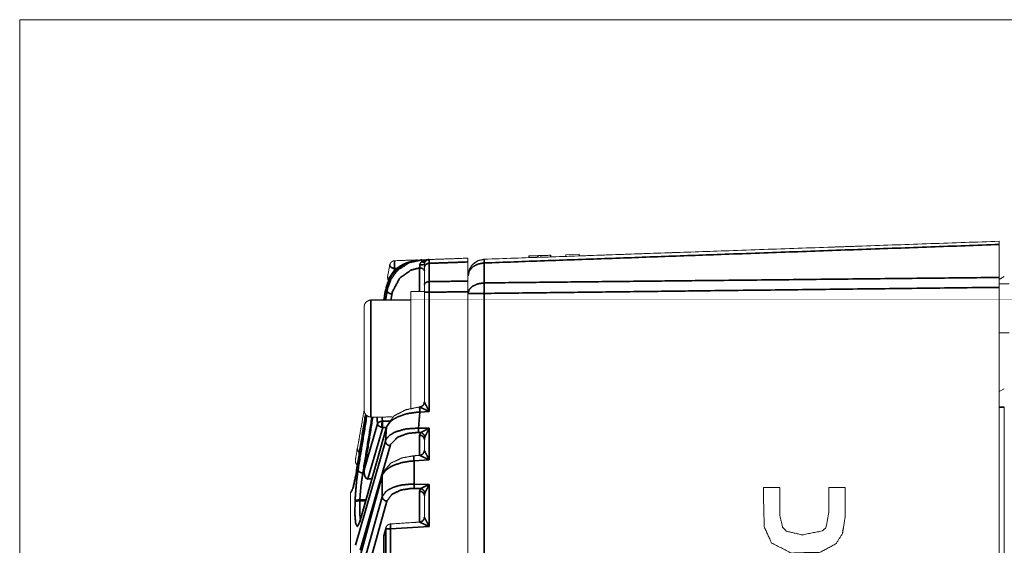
# Model space of a CAD drawing. Header units: millimetres. Extents: x 4 to 836, y 5 to 589.
# Tile 60 of 145: x 445 to 504, y 323 to 354. Entities that reach past the tile are written whole.
import ezdxf

# ---------------------------------------------------------------- set-up
doc = ezdxf.new("R2010")
doc.units = ezdxf.units.MM
doc.layers.add('1', color=7, linetype='Continuous', true_color=0xffffff)

msp = doc.modelspace()

# ---------------------------------------------------------------- linework, layer by layer
at = {"layer": '1', "color": 251, "linetype": 'Continuous', "lineweight": 18}
for p in [(445.362, 239.775), (548.758, 354.225)]:
    msp.add_line(p, (445.362, 354.225), dxfattribs=at)
at = {"layer": '1', "color": 252, "linetype": 'Continuous', "lineweight": 18}
for p, q in [((503.808, 338.839), (503.808, 340.808)), ((473.073, 339.927), (482.037, 340.24)), ((472.108, 337.885), (472.108, 338.927))]:
    msp.add_line(p, q, dxfattribs=at)
at = {"layer": '1', "color": 7, "linetype": 'Continuous', "lineweight": 18}
for p, q in [((477.03, 340.165), (477.034, 340.065)), ((477.055, 340.066), (477.052, 340.166)), ((477.055, 340.066), (477.052, 340.166)), ((477.055, 340.066), (477.052, 340.166)), ((477.055, 340.066), (477.052, 340.166)), ((477.056, 340.066), (477.052, 340.166)), ((477.055, 340.066), (477.052, 340.166)), ((477.951, 340.197), (478.751, 340.225)), ((477.951, 340.197), (477.955, 340.097)), ((478.751, 340.225), (478.754, 340.125)), ((475.743, 340.12), (475.747, 340.02)), ((476.079, 340.132), (476.225, 340.137)), ((476.296, 340.139), (476.3, 340.039)), ((476.296, 340.139), (476.3, 340.039)), ((477.955, 340.097), (478.754, 340.125)), ((489.995, 326.301), (489.992, 326.301)), ((494.615, 326.301), (494.618, 326.301)), ((490.881, 323.938), (490.884, 323.938)), ((492.055, 323.477), (492.052, 323.477))]:
    msp.add_line(p, q, dxfattribs=at)
at = {"layer": '1', "color": 27, "linetype": 'Continuous', "lineweight": 18}
for p, q in [((467.316, 338.869), (467.443, 339.59)), ((469.36, 339.895), (469.798, 339.91)), ((472.108, 338.619), (472.108, 339.765)), ((469.508, 338.403), (469.508, 339.451)), ((469.508, 331.407), (469.508, 337.958)), ((469.508, 328.52), (469.508, 329.168)), ((465.108, 321.119), (465.108, 325.963)), ((469.508, 324.536), (469.508, 325.819))]:
    msp.add_line(p, q, dxfattribs=at)
at = {"layer": '1', "color": 27, "linetype": 'Continuous', "lineweight": 35}
for p, q in [((469.798, 339.682), (469.798, 338.594)), ((467.284, 338.043), (467.179, 338.04)), ((469.798, 337.958), (469.798, 330.842)), ((469.235, 330.808), (469.161, 329.85)), ((469.227, 331.107), (469.227, 331.108)), ((469.798, 330.842), (469.235, 330.808)), ((467.007, 330.258), (467.019, 330.258)), ((467.242, 329.896), (465.648, 324.254)), ((465.924, 327.359), (466.711, 330.099)), ((467.019, 329.89), (466.136, 326.819)), ((466.979, 329.895), (467.019, 329.89)), ((467.179, 329.075), (467.242, 329.896)), ((469.161, 329.85), (469.798, 329.837)), ((469.289, 329.588), (469.161, 329.59)), ((469.219, 329.428), (469.289, 329.588)), ((469.798, 329.837), (469.798, 327.956)), ((465.39, 322.852), (467.179, 329.075)), ((467.465, 328.793), (465.676, 322.569)), ((469.798, 327.956), (468.89, 327.901)), ((468.89, 327.901), (468.89, 326.507)), ((466.985, 327.008), (465.483, 321.474)), ((466.136, 326.819), (466.142, 326.819)), ((466.985, 325.745), (466.985, 327.008)), ((468.89, 326.507), (469.798, 326.489)), ((469.289, 326.239), (468.89, 326.247)), ((469.219, 326.079), (469.289, 326.239)), ((469.798, 326.489), (469.798, 323.972)), ((465.37, 325.439), (465.372, 325.493)), ((465.619, 320.822), (466.985, 325.745)), ((465.659, 325.562), (465.657, 325.508)), ((467.27, 325.485), (465.905, 320.562)), ((467.204, 323.832), (467.092, 323.421)), ((467.204, 292.168), (467.204, 323.832)), ((469.798, 323.972), (467.49, 323.832)), ((467.49, 323.832), (467.49, 292.168)), ((467.092, 323.421), (467.092, 292.579))]:
    msp.add_line(p, q, dxfattribs=at)
at = {"layer": '1', "color": 252, "linetype": 'Continuous', "lineweight": 35}
for p, q in [((473.073, 339.705), (473.073, 338.513)), ((473.073, 337.885), (473.073, 271.414))]:
    msp.add_line(p, q, dxfattribs=at)
at = {"layer": '1', "color": 7, "linetype": 'Continuous', "lineweight": 35}
for p, q in [((476.282, 340.139), (476.285, 340.039)), ((494.453, 323.554), (494.455, 323.554))]:
    msp.add_line(p, q, dxfattribs=at)
at = {"layer": '1', "color": 143, "linetype": 'Continuous', "lineweight": 18}
for p, q in [((504.108, 338.9), (503.808, 338.727)), ((504.108, 332.2), (503.808, 332.027)), ((503.808, 262.9), (503.808, 331.1)), ((504.108, 331.1), (504.108, 262.9))]:
    msp.add_line(p, q, dxfattribs=at)
at = {"layer": '1', "color": 9, "linetype": 'Continuous', "lineweight": 18}
msp.add_line((469.508, 338), (468.708, 338), dxfattribs=at)
at = {"layer": '1', "color": 143, "linetype": 'Continuous', "lineweight": 35}
msp.add_line((504.108, 331.1), (503.808, 331.1), dxfattribs=at)
at = {"layer": '1', "color": 252, "linetype": 'Continuous', "lineweight": 18}
for points, knots in [([(473.073, 339.927), (487.452, 340.429), (503.808, 341)], [0, 0, 0.467829, 1, 1]), ([(503.808, 341), (503.808, 340.951), (503.808, 340.808)], [0, 0, 0.499997, 1, 1]), ([(472.108, 338.927), (472.181, 339.302), (472.182, 339.304), (472.392, 339.625), (472.708, 339.844), (473.073, 339.927)], [0, 0, 0.249996, 0.251501, 0.502978, 0.754452, 1, 1]), ([(472.288, 339.499), (472.291, 339.503), (472.299, 339.514), (472.331, 339.557), (472.389, 339.622), (472.472, 339.699)], [0, 0, 0.103886, 0.208171, 0.432351, 0.693162, 1, 1]), ([(472.472, 339.699), (472.702, 339.841), (472.868, 339.879)], [0, 0, 0.612089, 1, 1]), ([(472.472, 339.699), (472.702, 339.841), (472.868, 339.879)], [0, 0, 0.612089, 1, 1]), ([(503.808, 338.839), (503.808, 338.559), (503.808, 338.249)], [0, 0, 0.499998, 1, 1]), ([(472.108, 271), (472.108, 284.9), (472.108, 336.9), (472.108, 337.885)], [0, 0, 0.207819, 0.985275, 1, 1]), ([(503.808, 338.249), (503.808, 301.991), (503.808, 292.011), (503.808, 255.751)], [0, 0, 0.439507, 0.560477, 1, 1])]:
    msp.add_open_spline(points, degree=1, knots=knots, dxfattribs=at)
at = {"layer": '1', "color": 252, "linetype": 'Continuous', "lineweight": 35}
for points, knots in [([(503.808, 340.808), (487.452, 340.222), (473.073, 339.705)], [0, 0, 0.53217, 1, 1]), ([(472.108, 338.927), (472.181, 339.219), (472.389, 339.468), (472.702, 339.638), (472.708, 339.64), (473.073, 339.705)], [0, 0, 0.249979, 0.499959, 0.74994, 0.754466, 1, 1]), ([(473.073, 339.705), (473.071, 339.87), (473.073, 339.927)], [0, 0, 0.5, 1, 1]), ([(473.073, 338.513), (472.708, 338.461), (472.702, 338.459), (472.392, 338.324), (472.389, 338.321), (472.181, 338.12), (472.108, 337.885)], [0, 0, 0.24552, 0.250048, 0.497051, 0.500071, 0.750037, 1, 1]), ([(473.073, 337.885), (473.071, 338.218), (473.073, 338.513)], [0, 0, 0.499999, 1, 1]), ([(473.073, 338.513), (486.334, 338.656), (503.808, 338.839)], [0, 0, 0.431458, 1, 1]), ([(473.073, 337.885), (472.708, 337.885), (472.392, 337.885), (472.182, 337.885), (472.108, 337.885)], [0, 0, 0.245554, 0.497037, 0.748518, 1, 1]), ([(503.808, 338.249), (486.334, 338.046), (473.073, 337.885)], [0, 0, 0.568543, 1, 1])]:
    msp.add_open_spline(points, degree=1, knots=knots, dxfattribs=at)
at = {"layer": '1', "color": 2, "linetype": 'Continuous', "lineweight": 18}
msp.add_open_spline([(501.179, 340.908), (501.033, 340.903)], degree=1, dxfattribs=at)
at = {"layer": '1', "color": 7, "linetype": 'Continuous', "lineweight": 18}
for points, knots in [([(477.03, 340.165), (475.765, 340.121), (475.765, 340.121)], [0, 0, 0.999641, 1, 1]), ([(477.052, 340.166), (477.052, 340.166), (477.002, 340.164)], [0, 0, 0.000012, 1, 1]), ([(475.786, 340.122), (475.743, 340.12), (475.743, 340.12)], [0, 0, 0.999993, 1, 1]), ([(475.765, 340.121), (475.765, 340.121), (475.768, 340.021)], [0, 0, 0.000026, 1, 1]), ([(476.129, 340.133), (475.9, 340.125), (475.769, 340.121), (475.765, 340.121), (475.765, 340.121), (475.765, 340.121), (475.765, 340.121)], [0, 0, 0.629454, 0.987563, 0.998835, 0.999645, 0.99989, 1, 1]), ([(476.125, 340.133), (475.968, 340.128), (475.853, 340.124)], [0, 0, 0.538037, 1, 1]), ([(476.153, 340.134), (475.995, 340.129), (475.944, 340.127)], [0, 0, 0.722257, 1, 1]), ([(476.142, 340.134), (476.128, 340.133), (476.126, 340.133), (476.126, 340.133), (476.125, 340.133), (476.125, 340.133)], [0, 0, 0.81474, 0.938298, 0.993768, 0.998083, 1, 1]), ([(476.367, 340.142), (476.314, 340.14), (476.249, 340.138)], [0, 0, 0.521375, 1, 1]), ([(476.3, 340.039), (476.298, 340.089), (476.296, 340.139)], [0, 0, 0.5, 1, 1]), ([(490.881, 323.938), (490.709, 324.657), (490.708, 325.106), (490.708, 326.208), (490.708, 326.301), (490.708, 326.301), (490.682, 326.301), (489.992, 326.301), (489.739, 326.301), (489.739, 326.301), (489.739, 326.299), (489.739, 325.808), (489.785, 323.965), (490.219, 322.987)], [0, 0, 0.10927, 0.175681, 0.33876, 0.352582, 0.352594, 0.356414, 0.458574, 0.495977, 0.496079, 0.496397, 0.56909, 0.841812, 1, 1]), ([(493.636, 326.301), (493.636, 324.803), (493.468, 323.905), (493.242, 323.708)], [0, 0, 0.552477, 0.889465, 1, 1]), ([(494.615, 326.301), (494.126, 326.301), (493.697, 326.301), (493.638, 326.301), (493.637, 326.301), (493.636, 326.301)], [0, 0, 0.500007, 0.938293, 0.998091, 0.999821, 1, 1]), ([(494.453, 323.554), (494.615, 324.601), (494.615, 325.812), (494.615, 326.292), (494.615, 326.3), (494.615, 326.301), (494.615, 326.301)], [0, 0, 0.383973, 0.822642, 0.996441, 0.999581, 0.999947, 1, 1]), ([(494.455, 323.554), (494.618, 324.601), (494.618, 325.812), (494.618, 326.292), (494.618, 326.3), (494.618, 326.301), (494.618, 326.301)], [0, 0, 0.383973, 0.822642, 0.996441, 0.999581, 0.999947, 1, 1]), ([(493.242, 323.708), (492.052, 323.477), (491.108, 323.688), (490.881, 323.938)], [0, 0, 0.481493, 0.865764, 1, 1]), ([(490.219, 322.987), (491.393, 322.396), (493.119, 322.437), (494.077, 322.951), (494.453, 323.554)], [0, 0, 0.271687, 0.628662, 0.853261, 1, 1])]:
    msp.add_open_spline(points, degree=1, knots=knots, dxfattribs=at)
for points in [[(477.03, 340.165), (476.219, 340.137)], [(476.494, 340.146), (476.219, 340.137)], [(476.414, 340.143), (476.219, 340.137)], [(476.414, 340.143), (476.219, 340.137)], [(476.415, 340.143), (476.219, 340.137)], [(476.414, 340.143), (476.227, 340.137)], [(476.449, 340.045), (476.446, 340.145)], [(477.043, 340.065), (477.039, 340.165)], [(476.249, 340.138), (475.913, 340.126)], [(476.133, 340.134), (475.92, 340.126)], [(476.133, 340.134), (475.92, 340.126)], [(476.133, 340.134), (475.92, 340.126)], [(476.134, 340.134), (475.921, 340.126)], [(476.294, 340.139), (475.951, 340.127)], [(476.127, 340.112), (476.126, 340.133)], [(476.245, 340.138), (476.219, 340.137)], [(490.688, 326.301), (490.685, 326.301)], [(490.711, 326.301), (490.708, 326.301)]]:
    msp.add_open_spline(points, degree=1, dxfattribs=at)
at = {"layer": '1', "color": 252, "linetype": 'Continuous', "lineweight": 18}
for points in [[(482.603, 340.259), (482.927, 340.271)], [(484.135, 340.313), (484.633, 340.33)], [(504.408, 338.465), (503.808, 338.463)], [(503.808, 335.537), (504.408, 335.535)]]:
    msp.add_open_spline(points, degree=1, dxfattribs=at)
at = {"layer": '1', "color": 2, "linetype": 'Continuous', "lineweight": 18}
msp.add_open_spline([(495.396, 340.706), (494.356, 340.67), (493.851, 340.652)], degree=1, knots=[0, 0, 0.674813, 1, 1], dxfattribs=at)
at = {"layer": '1', "color": 27, "linetype": 'Continuous', "lineweight": 35}
for points, knots in [([(469.05, 339.875), (468.513, 339.732), (468.301, 339.631), (467.876, 339.328), (467.592, 339.017), (467.414, 338.739), (467.179, 338.04)], [0, 0, 0.185983, 0.265817, 0.447268, 0.598589, 0.719979, 1, 1]), ([(467.284, 338.043), (467.313, 338.199), (467.52, 338.743), (467.813, 339.158), (467.988, 339.333), (468.587, 339.718), (469.36, 339.895)], [0, 0, 0.056563, 0.262822, 0.437644, 0.520955, 0.752773, 1, 1]), ([(467.443, 339.59), (467.456, 339.518), (467.516, 339.45), (467.613, 339.396), (467.728, 339.366)], [0, 0, 0.251478, 0.502962, 0.754438, 1, 1]), ([(467.728, 339.838), (467.721, 339.81), (467.717, 339.734), (467.717, 339.73), (467.717, 339.615), (467.721, 339.489), (467.721, 339.486), (467.728, 339.366)], [0, 0, 0.19994, 0.391848, 0.400066, 0.600007, 0.795317, 0.800056, 1, 1]), ([(469.219, 339.412), (469.225, 339.448), (469.233, 339.511), (469.235, 339.534), (469.241, 339.6)], [0, 0, 0.209597, 0.551118, 0.671236, 1, 1]), ([(469.241, 339.6), (469.243, 339.619), (469.257, 339.664), (469.257, 339.666), (469.28, 339.707), (469.348, 339.781)], [0, 0, 0.085566, 0.298949, 0.308032, 0.52343, 1, 1]), ([(469.241, 339.6), (469.345, 339.601), (469.432, 339.603), (469.488, 339.606), (469.508, 339.61)], [0, 0, 0.249998, 0.499997, 0.750001, 1, 1]), ([(469.348, 339.781), (469.478, 339.849), (469.569, 339.877), (469.798, 339.91)], [0, 0, 0.306173, 0.50778, 1, 1]), ([(469.348, 339.781), (469.349, 339.787), (469.351, 339.842), (469.353, 339.867), (469.355, 339.881), (469.36, 339.895)], [0, 0, 0.029382, 0.329253, 0.514821, 0.665096, 1, 1]), ([(469.567, 339.789), (469.533, 339.762), (469.517, 339.757), (469.482, 339.752), (469.441, 339.754), (469.419, 339.758), (469.348, 339.781)], [0, 0, 0.249723, 0.333211, 0.499997, 0.666784, 0.750271, 1, 1]), ([(469.508, 339.451), (469.53, 339.537), (469.592, 339.611), (469.686, 339.662), (469.798, 339.682)], [0, 0, 0.249996, 0.5, 0.749998, 1, 1]), ([(469.798, 339.91), (469.797, 339.851), (469.798, 339.682)], [0, 0, 0.499999, 1, 1]), ([(469.219, 339.412), (468.699, 339.273), (468.033, 338.796), (467.597, 337.981), (467.571, 337.849)], [0, 0, 0.203494, 0.534213, 0.939415, 1, 1]), ([(469.508, 339.24), (469.486, 339.305), (469.424, 339.36), (469.33, 339.398), (469.219, 339.412)], [0, 0, 0.250002, 0.499998, 0.749999, 1, 1]), ([(467.316, 338.869), (467.329, 338.797), (467.331, 338.793), (467.383, 338.734)], [0, 0, 0.520699, 0.547838, 1, 1]), ([(469.508, 338.403), (469.53, 338.474), (469.592, 338.535), (469.686, 338.577), (469.798, 338.594)], [0, 0, 0.249999, 0.499996, 0.749999, 1, 1]), ([(469.798, 338.594), (469.797, 338.296), (469.798, 337.958)], [0, 0, 0.500002, 1, 1]), ([(467.571, 337.849), (467.484, 337.867), (467.406, 337.899), (467.373, 337.919), (467.344, 337.942), (467.302, 337.991), (467.284, 338.043)], [0, 0, 0.19989, 0.399779, 0.5, 0.60022, 0.800108, 1, 1]), ([(469.508, 337.958), (469.53, 337.958), (469.592, 337.958), (469.686, 337.958), (469.798, 337.958)], [0, 0, 0.249999, 0.5, 0.749998, 1, 1]), ([(469.508, 331.407), (469.487, 331.296), (469.427, 331.201), (469.336, 331.135), (469.227, 331.108)], [0, 0, 0.249995, 0.499999, 0.749999, 1, 1]), ([(469.508, 331.407), (469.513, 331.395), (469.525, 331.369), (469.547, 331.324), (469.596, 331.228), (469.638, 331.147), (469.689, 331.049), (469.798, 330.842)], [0, 0, 0.069569, 0.144581, 0.237099, 0.404397, 0.534961, 0.686678, 1, 1]), ([(469.235, 330.808), (469.13, 330.803), (468.534, 330.719), (468.347, 330.672), (467.921, 330.518), (467.638, 330.361), (467.474, 330.232), (467.242, 329.896)], [0, 0, 0.034887, 0.238382, 0.308277, 0.48605, 0.632693, 0.740842, 1, 1]), ([(469.227, 331.107), (469.225, 331.093), (469.225, 331.081), (469.225, 331.031), (469.226, 331.015), (469.229, 330.93), (469.235, 330.808)], [0, 0, 0.169636, 0.246078, 0.44693, 0.497907, 0.723923, 1, 1]), ([(469.798, 330.842), (469.588, 330.939), (469.486, 330.986), (469.406, 331.022), (469.307, 331.069), (469.262, 331.09), (469.237, 331.102), (469.227, 331.107)], [0, 0, 0.313222, 0.469622, 0.596332, 0.770392, 0.863825, 0.939572, 1, 1]), ([(466.711, 330.099), (466.746, 330.158), (466.764, 330.175), (466.772, 330.182), (466.807, 330.205), (466.856, 330.228), (466.897, 330.242), (466.903, 330.243), (466.956, 330.254), (467.007, 330.258)], [0, 0, 0.260279, 0.342763, 0.375038, 0.499547, 0.641597, 0.746625, 0.761002, 0.886352, 1, 1]), ([(467.007, 330.258), (466.996, 330.225), (466.986, 330.182), (466.982, 330.157), (466.978, 330.132), (466.975, 330.105), (466.973, 330.078), (466.971, 330.051), (466.97, 330.024), (466.97, 329.998), (466.97, 329.974), (466.973, 329.93), (466.979, 329.895)], [0, 0, 0.124511, 0.249566, 0.312115, 0.374612, 0.437074, 0.49952, 0.561966, 0.624426, 0.686926, 0.749477, 0.87453, 1, 1]), ([(467.019, 330.258), (467.016, 330.224), (467.013, 330.18), (467.013, 330.153), (467.012, 330.128), (467.011, 330.073), (467.012, 330.018), (467.013, 329.994), (467.013, 329.967), (467.016, 329.923), (467.019, 329.89)], [0, 0, 0.124958, 0.249875, 0.316809, 0.375075, 0.499999, 0.624933, 0.683192, 0.750133, 0.875049, 1, 1]), ([(466.711, 330.099), (466.735, 330.035), (466.751, 330.013), (466.79, 329.977), (466.808, 329.963), (466.835, 329.946), (466.873, 329.927), (466.917, 329.911), (466.93, 329.907), (466.979, 329.895)], [0, 0, 0.256458, 0.342813, 0.499495, 0.562525, 0.644117, 0.746932, 0.856276, 0.887759, 1, 1]), ([(467.179, 329.075), (467.228, 329.185), (467.408, 329.394), (467.697, 329.581), (467.855, 329.65), (468.402, 329.798), (469.161, 329.85)], [0, 0, 0.08582, 0.260435, 0.438426, 0.516079, 0.739197, 1, 1]), ([(469.161, 329.59), (468.514, 329.53), (467.912, 329.304), (467.508, 328.903), (467.465, 328.793)], [0, 0, 0.257377, 0.556949, 0.912536, 1, 1]), ([(469.161, 329.59), (469.16, 329.638), (469.159, 329.7), (469.159, 329.747), (469.16, 329.772), (469.161, 329.85)], [0, 0, 0.249877, 0.499758, 0.666611, 0.750118, 1, 1]), ([(469.289, 329.588), (469.465, 329.675), (469.601, 329.742), (469.783, 329.83), (469.798, 329.837)], [0, 0, 0.370346, 0.632981, 0.972993, 1, 1]), ([(469.289, 329.588), (469.376, 329.551), (469.402, 329.534), (469.452, 329.491), (469.493, 329.441), (469.51, 329.414), (469.543, 329.328)], [0, 0, 0.249632, 0.333171, 0.499996, 0.666824, 0.750363, 1, 1]), ([(469.798, 329.837), (469.79, 329.823), (469.689, 329.623), (469.631, 329.505), (469.596, 329.435), (469.543, 329.328)], [0, 0, 0.026973, 0.403277, 0.628843, 0.769033, 1, 1]), ([(467.465, 328.793), (467.354, 328.823), (467.261, 328.887), (467.2, 328.976), (467.179, 329.075)], [0, 0, 0.249999, 0.499998, 0.750003, 1, 1]), ([(469.219, 329.428), (469.33, 329.405), (469.424, 329.349), (469.486, 329.265), (469.508, 329.168)], [0, 0, 0.25, 0.5, 0.750001, 1, 1]), ([(469.543, 329.328), (469.53, 329.295), (469.508, 329.168)], [0, 0, 0.215996, 1, 1]), ([(465.637, 328.428), (465.578, 328.462), (465.518, 328.53), (465.506, 328.601)], [0, 0, 0.235272, 0.617638, 1, 1]), ([(469.508, 328.52), (469.487, 328.41), (469.427, 328.315), (469.336, 328.249), (469.227, 328.221)], [0, 0, 0.250001, 0.500002, 0.750002, 1, 1]), ([(469.508, 328.52), (469.512, 328.509), (469.526, 328.48), (469.588, 328.357), (469.689, 328.163), (469.719, 328.105), (469.798, 327.956)], [0, 0, 0.067759, 0.148874, 0.378315, 0.685575, 0.773221, 1, 1]), ([(468.89, 327.901), (468.136, 327.788), (467.632, 327.61), (467.45, 327.514), (467.204, 327.332), (467.014, 327.082), (466.985, 327.008)], [0, 0, 0.269111, 0.484586, 0.579539, 0.739917, 0.942434, 1, 1]), ([(468.89, 327.901), (468.884, 328.022), (468.88, 328.123), (468.88, 328.185), (468.883, 328.195)], [0, 0, 0.266953, 0.533909, 0.800863, 1, 1]), ([(469.798, 327.956), (469.644, 328.026), (469.568, 328.061), (469.388, 328.144), (469.372, 328.152), (469.264, 328.202), (469.253, 328.208), (469.236, 328.216), (469.227, 328.221)], [0, 0, 0.226607, 0.340302, 0.621372, 0.64827, 0.851043, 0.880002, 0.93229, 1, 1]), ([(465.372, 325.493), (465.377, 325.597), (465.443, 326.507), (465.551, 327.354)], [0, 0, 0.055464, 0.524812, 1, 1]), ([(465.837, 327.159), (465.73, 327.185), (465.639, 327.23), (465.577, 327.289), (465.551, 327.354)], [0, 0, 0.249997, 0.499999, 0.75, 1, 1]), ([(466.136, 326.819), (466.083, 326.834), (466.021, 326.878), (465.997, 326.907), (465.955, 326.986), (465.934, 327.051), (465.915, 327.185), (465.914, 327.205), (465.914, 327.249), (465.924, 327.359)], [0, 0, 0.078366, 0.190997, 0.248088, 0.39067, 0.500211, 0.718371, 0.751129, 0.821705, 1, 1]), ([(465.412, 327.028), (465.403, 326.972), (465.252, 326.273), (465.109, 325.984)], [0, 0, 0.031228, 0.519032, 1, 1]), ([(465.837, 327.159), (465.729, 326.432), (465.696, 326.113), (465.663, 325.651), (465.659, 325.562)], [0, 0, 0.474228, 0.666472, 0.944748, 1, 1]), ([(466.113, 326.797), (466.114, 326.797), (466.121, 326.799), (466.128, 326.807), (466.136, 326.819)], [0, 0, 0.068423, 0.3792, 0.6902, 1, 1]), ([(466.985, 325.745), (467.205, 326.054), (467.348, 326.16), (467.631, 326.303), (467.98, 326.413), (468.217, 326.46), (468.709, 326.506), (468.89, 326.507)], [0, 0, 0.259884, 0.359946, 0.513684, 0.667038, 0.759893, 0.937002, 1, 1]), ([(468.89, 326.247), (468.736, 326.246), (468.116, 326.153), (467.58, 325.9), (467.27, 325.485)], [0, 0, 0.062281, 0.328564, 0.635109, 1, 1]), ([(468.89, 326.247), (468.889, 326.295), (468.888, 326.357), (468.889, 326.404), (468.889, 326.429), (468.89, 326.507)], [0, 0, 0.249883, 0.499759, 0.666611, 0.750117, 1, 1]), ([(469.219, 326.079), (469.33, 326.057), (469.424, 326), (469.486, 325.917), (469.508, 325.819)], [0, 0, 0.25, 0.5, 0.749998, 1, 1]), ([(469.289, 326.239), (469.294, 326.241), (469.424, 326.306), (469.475, 326.331), (469.601, 326.393), (469.798, 326.489)], [0, 0, 0.011003, 0.290521, 0.390883, 0.632779, 1, 1]), ([(469.543, 325.979), (469.51, 326.066), (469.493, 326.093), (469.452, 326.143), (469.402, 326.185), (469.376, 326.203), (469.289, 326.239)], [0, 0, 0.249629, 0.333169, 0.500002, 0.666827, 0.750367, 1, 1]), ([(469.798, 326.489), (469.689, 326.274), (469.636, 326.167), (469.596, 326.087), (469.546, 325.984), (469.543, 325.979)], [0, 0, 0.403994, 0.608872, 0.768213, 0.988998, 1, 1]), ([(465.657, 325.508), (465.555, 325.505), (465.466, 325.491), (465.402, 325.468), (465.37, 325.439)], [0, 0, 0.250002, 0.500001, 0.749999, 1, 1]), ([(465.659, 325.562), (465.557, 325.559), (465.468, 325.545), (465.404, 325.522), (465.372, 325.493)], [0, 0, 0.249999, 0.5, 0.750001, 1, 1]), ([(465.657, 325.508), (465.65, 324.833), (465.676, 324.505), (465.693, 324.415)], [0, 0, 0.520192, 0.866075, 1, 1]), ([(467.27, 325.485), (467.165, 325.513), (467.075, 325.571), (467.012, 325.652), (466.985, 325.745)], [0, 0, 0.250002, 0.499999, 0.750002, 1, 1]), ([(469.543, 325.979), (469.53, 325.946), (469.508, 325.819)], [0, 0, 0.216001, 1, 1]), ([(465.648, 324.254), (465.633, 324.203), (465.507, 323.967), (465.412, 324.131), (465.364, 324.655), (465.37, 325.439)], [0, 0, 0.028193, 0.274786, 0.518719, 0.759848, 1, 1]), ([(469.508, 324.536), (469.487, 324.426), (469.427, 324.331), (469.336, 324.265), (469.227, 324.237)], [0, 0, 0.250001, 0.500003, 0.75, 1, 1]), ([(469.508, 324.536), (469.512, 324.525), (469.526, 324.497), (469.588, 324.373), (469.689, 324.179), (469.719, 324.122), (469.798, 323.972)], [0, 0, 0.067759, 0.148875, 0.378316, 0.685577, 0.773222, 1, 1]), ([(467.49, 323.832), (467.442, 323.832), (467.389, 323.832), (467.33, 323.832), (467.301, 323.832), (467.246, 323.832), (467.204, 323.832)], [0, 0, 0.116798, 0.250543, 0.411778, 0.501007, 0.706531, 1, 1]), ([(467.482, 324.127), (467.48, 324.117), (467.48, 324.055), (467.48, 324.052), (467.483, 323.954), (467.49, 323.832)], [0, 0, 0.199162, 0.466043, 0.47504, 0.73312, 1, 1]), ([(469.798, 323.972), (469.644, 324.042), (469.568, 324.077), (469.388, 324.16), (469.372, 324.168), (469.264, 324.218), (469.253, 324.224), (469.236, 324.232), (469.227, 324.237)], [0, 0, 0.226606, 0.340302, 0.621372, 0.648271, 0.851042, 0.880003, 0.93229, 1, 1])]:
    msp.add_open_spline(points, degree=1, knots=knots, dxfattribs=at)
at = {"layer": '1', "color": 27, "linetype": 'Continuous', "lineweight": 18}
for points, knots in [([(469.05, 339.875), (468.598, 339.753), (468.48, 339.715), (468.306, 339.632), (468.003, 339.416), (467.801, 339.245), (467.602, 339.028), (467.489, 338.852), (467.34, 338.524), (467.186, 338.064)], [0, 0, 0.157965, 0.200067, 0.266298, 0.397244, 0.49186, 0.598598, 0.676644, 0.813961, 1, 1]), ([(467.204, 338.234), (467.431, 338.867), (467.621, 339.147), (467.857, 339.392), (468.297, 339.684), (469.019, 339.881), (469.104, 339.886)], [0, 0, 0.263602, 0.393103, 0.52029, 0.711303, 0.970847, 1, 1]), ([(467.728, 339.838), (467.691, 339.834), (467.629, 339.817), (467.576, 339.79), (467.542, 339.764), (467.489, 339.704), (467.443, 339.59)], [0, 0, 0.093535, 0.250491, 0.39627, 0.50102, 0.698862, 1, 1]), ([(469.798, 339.91), (469.686, 339.884), (469.592, 339.819), (469.53, 339.723), (469.508, 339.569), (469.508, 339.451)], [0, 0, 0.132205, 0.26441, 0.396616, 0.723005, 1, 1]), ([(469.508, 339.61), (469.53, 339.723), (469.592, 339.819), (469.686, 339.884), (469.798, 339.91)], [0, 0, 0.249998, 0.5, 0.749999, 1, 1]), ([(469.567, 339.789), (469.528, 339.717), (469.515, 339.674), (469.509, 339.629), (469.508, 339.61)], [0, 0, 0.489575, 0.710679, 0.917262, 1, 1]), ([(469.508, 339.451), (469.508, 339.569), (469.508, 339.61)], [0, 0, 0.499999, 1, 1]), ([(469.798, 339.91), (469.68, 339.881), (469.595, 339.822), (469.567, 339.789)], [0, 0, 0.492239, 0.864848, 1, 1]), ([(472.108, 339.991), (472.108, 339.934), (472.108, 339.765)], [0, 0, 0.492521, 1, 1]), ([(467.316, 338.869), (467.321, 338.741), (467.321, 338.741), (467.377, 338.631)], [0, 0, 0.506436, 0.509495, 1, 1]), ([(469.508, 337.958), (469.508, 338.194), (469.508, 338.403)], [0, 0, 0.500002, 1, 1]), ([(472.108, 338.619), (472.108, 338.327), (472.108, 337.987)], [0, 0, 0.492524, 1, 1]), ([(472.108, 272.497), (472.108, 291.131), (472.108, 312.419), (472.108, 337.987)], [0, 0, 0.284521, 0.609593, 1, 1]), ([(469.508, 331.359), (469.487, 331.293), (469.435, 331.209), (469.427, 331.199), (469.345, 331.139), (469.335, 331.133), (469.311, 331.129), (469.226, 331.107)], [0, 0, 0.415336, 0.585168, 0.617765, 0.790172, 0.810344, 0.851683, 1, 1]), ([(469.508, 331.327), (469.508, 331.359), (469.508, 331.407)], [0, 0, 0.217653, 1, 1]), ([(469.226, 331.107), (469.205, 331.106), (469.194, 331.104), (469.129, 331.095), (468.675, 330.999), (468.393, 330.94), (468.15, 330.812), (467.874, 330.673), (467.776, 330.617), (467.697, 330.574), (467.52, 330.34), (467.48, 330.29), (467.38, 330.151), (467.323, 330.066), (467.289, 330.015), (467.274, 329.994), (467.253, 329.954)], [0, 0, 0.007505, 0.011156, 0.033665, 0.198706, 0.300797, 0.415575, 0.540527, 0.586971, 0.623019, 0.773927, 0.804316, 0.886587, 0.937286, 0.966218, 0.978237, 1, 1]), ([(467.253, 329.954), (466.859, 328.561), (466.675, 327.909)], [0, 0, 0.681226, 1, 1]), ([(465.623, 329.264), (465.584, 329.042), (465.597, 329.02)], [0, 0, 0.40674, 1, 1]), ([(465.389, 327.936), (465.414, 328.08), (465.486, 328.49), (465.506, 328.601)], [0, 0, 0.449151, 0.90478, 1, 1]), ([(469.508, 328.44), (469.508, 328.472), (469.508, 328.52)], [0, 0, 0.217434, 1, 1]), ([(465.511, 327.646), (465.451, 327.695), (465.394, 327.809), (465.389, 327.936)], [0, 0, 0.233184, 0.616596, 1, 1]), ([(468.883, 328.195), (468.642, 328.153), (468.175, 328.07), (467.897, 327.939), (467.516, 327.765), (467.509, 327.761), (467.503, 327.759), (467.29, 327.505), (467.175, 327.38), (467.126, 327.311), (467.031, 327.192), (467.008, 327.135), (466.995, 327.099), (466.992, 327.086)], [0, 0, 0.089296, 0.262801, 0.392283, 0.56382, 0.567313, 0.56973, 0.742645, 0.82411, 0.866573, 0.939632, 0.972743, 0.992841, 1, 1]), ([(469.226, 328.22), (469.145, 328.216), (468.883, 328.195)], [0, 0, 0.236443, 1, 1]), ([(465.916, 327.321), (465.91, 327.283), (465.906, 327.256), (465.898, 327.13), (465.897, 327.122), (465.903, 327.083), (465.918, 327.044), (465.929, 327.01), (465.952, 326.936), (465.959, 326.926), (466.021, 326.85), (466.046, 326.832), (466.067, 326.816), (466.077, 326.811), (466.106, 326.799), (466.113, 326.797)], [0, 0, 0.070391, 0.123527, 0.358931, 0.37493, 0.438499, 0.499999, 0.555464, 0.671718, 0.690789, 0.840443, 0.887774, 0.929078, 0.945302, 0.989833, 1, 1]), ([(465.418, 327.051), (465.415, 327.032), (465.409, 326.997), (465.37, 326.816)], [0, 0, 0.06791, 0.187661, 1, 1]), ([(465.109, 325.984), (465.133, 326.081), (465.136, 326.089), (465.187, 326.165), (465.206, 326.18)], [0, 0, 0.44599, 0.485589, 0.892475, 1, 1]), ([(465.267, 326.334), (465.267, 326.334), (465.214, 326.246), (465.224, 326.25), (465.212, 326.212), (465.224, 326.215)], [0, 0, 0.000018, 0.511699, 0.671992, 0.959119, 1, 1]), ([(465.109, 325.984), (465.108, 325.97), (465.108, 325.963)], [0, 0, 0.664797, 1, 1]), ([(465.653, 324.285), (465.653, 324.285), (465.661, 324.311)], [0, 0, 0.000213, 1, 1]), ([(469.508, 324.488), (469.487, 324.423), (469.435, 324.338), (469.427, 324.328), (469.345, 324.268), (469.335, 324.263), (469.311, 324.258), (469.226, 324.237)], [0, 0, 0.415334, 0.58517, 0.617766, 0.790173, 0.810345, 0.851729, 1, 1]), ([(469.508, 324.456), (469.508, 324.488), (469.508, 324.536)], [0, 0, 0.217432, 1, 1]), ([(467.482, 324.127), (467.404, 324.113), (467.395, 324.111), (467.337, 324.077), (467.291, 324.046), (467.221, 323.94), (467.215, 323.91)], [0, 0, 0.216459, 0.239936, 0.423621, 0.57296, 0.916212, 1, 1]), ([(469.226, 324.237), (468.784, 324.21), (467.482, 324.127)], [0, 0, 0.253611, 1, 1]), ([(467.103, 323.498), (467.098, 323.459), (467.095, 323.437), (467.095, 323.421)], [0, 0, 0.508005, 0.785523, 1, 1])]:
    msp.add_open_spline(points, degree=1, knots=knots, dxfattribs=at)
for points in [[(467.728, 339.838), (468.936, 339.88)], [(469.798, 339.91), (472.108, 339.991)], [(467.204, 338.234), (467.339, 338.61)], [(467.186, 338.064), (467.094, 337.493)], [(465.506, 328.601), (465.913, 330.91)], [(465.897, 330.818), (465.912, 330.907)], [(465.999, 330.673), (465.418, 327.051)], [(466.427, 330.507), (465.916, 327.321)], [(465.391, 326.922), (465.418, 327.051)], [(466.992, 327.086), (465.494, 321.551)], [(466.129, 326.798), (466.364, 326.79)], [(465.27, 326.353), (465.276, 326.364)], [(466.2, 326.223), (466.186, 326.175)], [(466.009, 325.547), (465.996, 325.498)], [(466.105, 325.885), (466.091, 325.837)], [(465.819, 324.871), (465.805, 324.822)], [(465.914, 325.209), (465.9, 325.16)], [(465.723, 324.532), (465.71, 324.484)], [(465.764, 324.678), (465.751, 324.63)], [(467.215, 323.91), (467.103, 323.498)], [(467.095, 323.421), (467.095, 292.579)]]:
    msp.add_open_spline(points, degree=1, dxfattribs=at)
at = {"layer": '1', "color": 27, "linetype": 'Continuous', "lineweight": 35}
for points in [[(472.108, 339.765), (469.798, 339.682)], [(467.728, 339.366), (467.705, 339.235)], [(467.835, 339.37), (467.728, 339.366)], [(469.219, 338), (469.219, 339.412)], [(469.798, 338.594), (472.108, 338.619)], [(467.179, 338.04), (467.092, 337.493)], [(467.195, 337.493), (467.284, 338.043)], [(467.571, 337.849), (467.513, 337.493)], [(472.108, 337.987), (469.798, 337.958)], [(465.982, 330.58), (465.412, 327.028)], [(465.551, 327.354), (466.076, 330.596)], [(466.375, 330.474), (465.837, 327.159)], [(466.429, 330.507), (465.924, 327.359)], [(466.711, 330.099), (466.678, 330.507)], [(466.984, 330.507), (467.007, 330.258)], [(467.019, 330.258), (467.466, 330.271)], [(467.198, 329.884), (467.019, 329.89)], [(469.219, 328.22), (469.219, 329.428)], [(465.837, 327.159), (465.919, 327.158)], [(466.142, 326.819), (466.371, 326.812)], [(466.992, 327.086), (466.985, 327.008)], [(469.219, 324.236), (469.219, 326.079)], [(465.657, 325.508), (466.003, 325.511)], [(466.018, 325.565), (465.659, 325.562)], [(465.67, 324.349), (465.648, 324.254)], [(467.215, 323.91), (467.204, 323.832)]]:
    msp.add_open_spline(points, degree=1, dxfattribs=at)
at = {"layer": '1', "color": 9, "linetype": 'Continuous', "lineweight": 18}
for points, knots in [([(468.708, 338), (468.708, 337.852), (468.708, 337.418), (468.708, 336.73), (468.708, 335.84), (468.708, 334.814), (468.708, 333.727), (468.708, 332.66), (468.708, 331.693), (468.708, 331.006)], [0, 0, 0.112823, 0.225645, 0.338468, 0.451291, 0.564114, 0.676937, 0.78976, 0.902583, 1, 1]), ([(466.308, 337.493), (466.236, 337.479), (466.155, 337.452), (466.059, 337.39), (466.025, 337.366), (465.956, 337.265), (465.939, 337.237), (465.908, 337.093)], [0, 0, 0.089744, 0.19435, 0.340702, 0.408005, 0.583989, 0.686873, 1, 1]), ([(468.708, 337.476), (467.628, 337.493), (466.308, 337.493)], [0, 0, 0.450023, 1, 1]), ([(465.908, 330.903), (465.908, 331.002), (465.908, 331.241), (465.908, 331.61), (465.908, 332.09), (465.908, 332.659), (465.908, 333.291), (465.908, 333.957), (465.908, 334.624), (465.908, 335.262), (465.908, 335.841), (465.908, 336.335), (465.908, 336.718), (465.908, 336.975), (465.908, 337.093)], [0, 0, 0.071423, 0.142853, 0.214283, 0.285713, 0.357143, 0.428573, 0.500002, 0.571432, 0.642862, 0.714292, 0.785722, 0.857152, 0.928581, 1, 1]), ([(469.508, 335.715), (469.508, 335.714), (469.508, 334.814), (469.508, 333.727), (469.508, 332.66), (469.508, 331.693)], [0, 0, 0.000046, 0.226327, 0.484236, 0.742146, 1, 1]), ([(465.908, 330.903), (465.919, 330.877), (465.939, 330.758), (466, 330.673), (466.025, 330.629), (466.125, 330.565), (466.155, 330.543), (466.199, 330.528), (466.308, 330.507)], [0, 0, 0.329268, 0.579675, 0.678686, 0.747771, 0.841931, 0.878315, 0.913935, 1, 1]), ([(466.308, 330.507), (467.029, 330.507), (467.584, 330.516)], [0, 0, 0.564789, 1, 1])]:
    msp.add_open_spline(points, degree=1, knots=knots, dxfattribs=at)
at = {"layer": '1', "color": 9, "linetype": 'Continuous', "lineweight": 35}
msp.add_open_spline([(466.308, 337.493), (466.308, 337.493), (466.308, 337.492), (466.308, 337.397), (466.308, 337.359), (466.308, 337.069), (466.308, 336.997), (466.308, 336.636), (466.308, 336.331), (466.308, 336.079), (466.308, 335.458), (466.308, 335.425), (466.308, 334.705), (466.308, 334.455), (466.308, 333.951), (466.308, 333.412), (466.308, 333.2), (466.308, 332.486), (466.308, 332.421), (466.308, 331.843), (466.308, 331.571), (466.308, 331.301), (466.308, 330.936), (466.308, 330.885), (466.308, 330.615), (466.308, 330.574), (466.308, 330.503), (466.308, 330.507)], degree=1, knots=[0, 0, 0.000001, 0.021689, 0.077517, 0.090669, 0.159585, 0.172737, 0.228564, 0.267997, 0.29758, 0.363227, 0.366515, 0.435432, 0.458444, 0.504438, 0.553712, 0.573437, 0.642354, 0.64893, 0.711305, 0.744173, 0.780323, 0.839425, 0.849289, 0.918206, 0.934645, 0.987196, 1, 1], dxfattribs=at)
at = {"layer": '1', "color": 143, "linetype": 'Continuous', "lineweight": 18}
for points, knots in [([(503.808, 332.027), (503.808, 332.371), (503.808, 333.352), (503.808, 334.819), (503.808, 336.55)], [0, 0, 0.25, 0.5, 0.75, 1, 1]), ([(503.808, 331.1), (503.808, 331.455), (503.808, 331.755), (503.808, 331.956), (503.808, 332.027)], [0, 0, 0.250002, 0.5, 0.750001, 1, 1])]:
    msp.add_open_spline(points, degree=1, knots=knots, dxfattribs=at)

doc.saveas('drawing.dxf')
